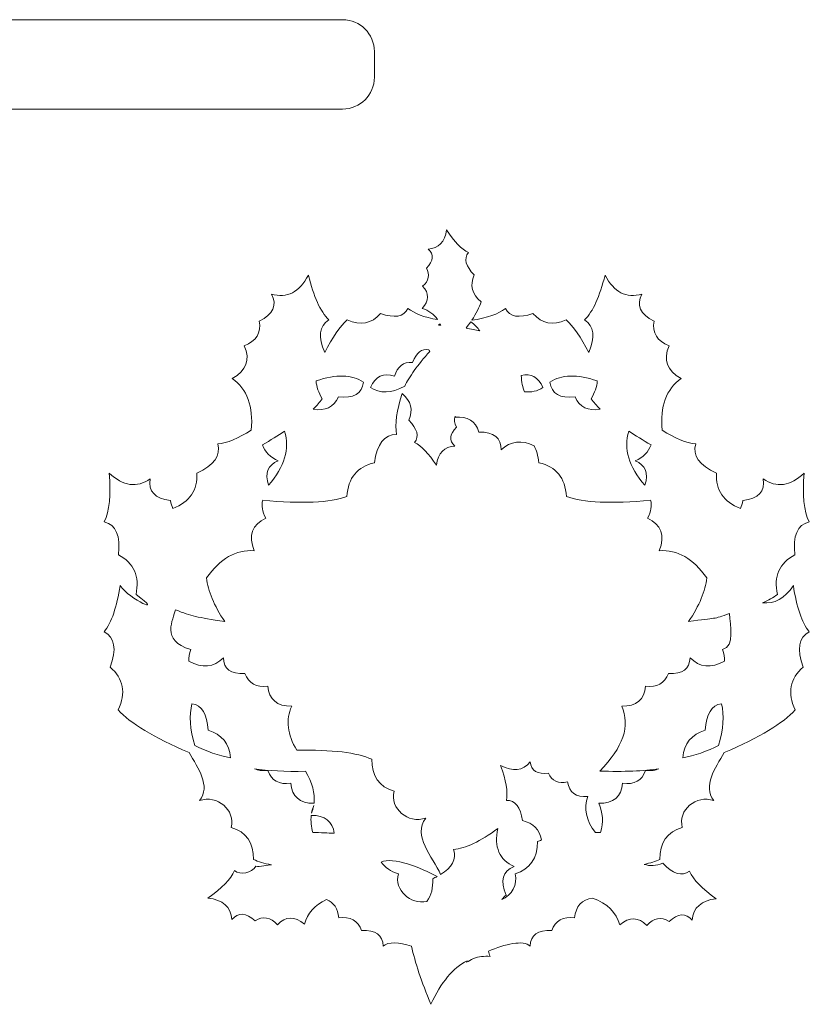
# Model space of a CAD drawing. Header units: millimetres. Extents: x -1146 to 1019, y -763 to 979.
# Tile 140 of 143: x 941 to 996, y 661 to 729. Entities that reach past the tile are written whole.
import ezdxf

# ---------------------------------------------------------------- set-up
doc = ezdxf.new("R2010")
doc.units = ezdxf.units.MM
doc.header["$MEASUREMENT"] = 0
doc.layers.add('Layer 1', color=7, linetype='Continuous')

msp = doc.modelspace()

# ---------------------------------------------------------------- linework, layer by layer
at = {"layer": 'Layer 1', "color": 250, "lineweight": 18}
for points, knots in [([(886.5984, 729.4604), (886.5984, 729.4604), (963.8147, 729.4604), (963.8147, 729.4604), (963.8147, 729.4604), (965.026, 729.4604), (966.0146, 728.4716), (966.0146, 727.2605), (966.0146, 727.2605), (966.0146, 727.2605), (966.0146, 725.4662), (966.0146, 725.4662), (966.0146, 725.4662), (966.0146, 724.2559), (965.025, 723.2663), (963.8147, 723.2663), (963.8147, 723.2663), (963.8147, 723.2663), (886.5984, 723.2663), (886.5984, 723.2663), (886.5984, 723.2663), (885.3871, 723.2663), (884.3985, 724.2551), (884.3985, 725.4662), (884.3985, 725.4662), (884.3985, 725.4662), (884.3985, 727.2605), (884.3985, 727.2605), (884.3985, 727.2605), (884.3985, 728.4726), (885.3863, 729.4604), (886.5984, 729.4604)], [0, 0, 0, 0, 0.1111111, 0.1111111, 0.1111111, 0.1111111, 0.2222222, 0.2222222, 0.2222222, 0.2222222, 0.3333333, 0.3333333, 0.3333333, 0.3333333, 0.4444444, 0.4444444, 0.4444444, 0.4444444, 0.5555556, 0.5555556, 0.5555556, 0.5555556, 0.6666667, 0.6666667, 0.6666667, 0.6666667, 0.7777778, 0.7777778, 0.7777778, 0.7777778, 1, 1, 1, 1]), ([(973.9124, 664.9007), (973.9414, 664.7849), (973.9797, 664.665), (974.0272, 664.5408), (974.0272, 664.5408), (973.6264, 664.5685), (973.2426, 664.524), (972.8753, 664.4077), (972.8753, 664.4077), (972.696, 664.3117), (972.537, 664.219), (972.4059, 664.1362), (972.4059, 664.1362), (972.4148, 664.1674), (972.4247, 664.1987), (972.4354, 664.2304), (972.4354, 664.2304), (971.4763, 663.7564), (970.6391, 662.7536), (969.9236, 661.2218), (969.9236, 661.2218), (969.2823, 662.7948), (968.8342, 664.1359), (968.5794, 665.2462), (968.5794, 665.2462), (967.7422, 665.5025), (966.9599, 665.5904), (966.6236, 665.2447), (966.6236, 665.2447), (966.6051, 666.0296), (966.1072, 666.3923), (965.1301, 666.3328), (965.1301, 666.3328), (964.8736, 667.0316), (964.345, 667.3239), (963.5441, 667.2099), (963.5441, 667.2099), (963.4867, 667.8645), (963.2027, 668.2884), (962.6919, 668.4822), (962.6919, 668.4822), (961.8753, 668.1032), (961.3673, 667.534), (961.1679, 666.7748), (961.1679, 666.7748), (960.4874, 667.3392), (959.8626, 667.327), (959.2934, 666.7382), (959.2934, 666.7382), (958.8164, 667.2515), (958.301, 667.343), (957.7473, 667.0125), (957.7473, 667.0125), (957.122, 667.5853), (956.5891, 667.6127), (956.1486, 667.0943), (956.1486, 667.0943), (956.0686, 667.9703), (955.5128, 668.4684), (954.4811, 668.5883), (954.4811, 668.5883), (955.4496, 669.2662), (956.0648, 669.8987), (956.3269, 670.4864), (956.3269, 670.4864), (956.7356, 670.1534), (957.5197, 670.3035), (957.8039, 670.8016), (957.8039, 670.8016), (958.0465, 670.7038), (958.6563, 670.8984), (958.8793, 670.8872), (958.8793, 670.8872), (958.3881, 670.9842), (957.9743, 671.1087), (957.6383, 671.2608), (957.6383, 671.2608), (957.653, 672.4228), (957.1364, 673.1643), (956.0881, 673.4851), (956.0881, 673.4851), (956.4013, 674.67), (955.1386, 675.7703), (953.8994, 675.3383), (953.8994, 675.3383), (954.6957, 676.3759), (953.8024, 677.5712), (953.1745, 678.6642), (953.1745, 678.6642), (950.7196, 679.7191), (949.0851, 680.7071), (948.271, 681.6284), (948.271, 681.6284), (948.8151, 682.7998), (948.6289, 683.7869), (947.7125, 684.5895), (947.7125, 684.5895), (948.172, 685.8265), (948.0295, 686.6431), (947.2858, 687.0388), (947.2858, 687.0388), (947.8068, 687.6789), (948.1753, 688.7492), (948.391, 690.2504), (948.391, 690.2504), (949.0522, 689.2489), (951.5675, 688.1564), (949.5002, 689.6187), (949.5002, 689.6187), (949.7613, 690.8836), (949.3534, 691.8016), (948.2774, 692.3728), (948.2774, 692.3728), (948.4407, 693.6822), (948.1151, 694.4442), (947.3003, 694.6588), (947.3003, 694.6588), (947.6607, 695.4012), (947.7738, 696.5277), (947.6394, 698.038), (947.6394, 698.038), (948.6089, 697.1244), (949.5566, 696.99), (950.4827, 697.6349), (950.4827, 697.6349), (950.3377, 696.7743), (950.8045, 696.2737), (951.8833, 696.1327), (951.8833, 696.1327), (951.9166, 695.9272), (951.9745, 695.7461), (952.0563, 695.5894), (952.0563, 695.5894), (953.2283, 696.0288), (953.7797, 696.8454), (953.7106, 698.0397), (953.7106, 698.0397), (954.9148, 698.5794), (955.3974, 699.2533), (955.1581, 700.0613), (955.1581, 700.0613), (955.8086, 700.1223), (956.5841, 700.4408), (957.485, 701.0163), (957.485, 701.0163), (957.6361, 702.6556), (957.1975, 703.8481), (956.1685, 704.5936), (956.1685, 704.5936), (957.1594, 705.1453), (957.4347, 705.8984), (956.9948, 706.8524), (956.9948, 706.8524), (957.8302, 707.1844), (958.1787, 707.7582), (958.0405, 708.5738), (958.0405, 708.5738), (959.0159, 709.0559), (959.2958, 709.6805), (958.8805, 710.4478), (958.8805, 710.4478), (959.9653, 710.1367), (960.8188, 710.5702), (961.4411, 711.7483), (961.4411, 711.7483), (961.802, 710.2756), (962.2729, 709.2459), (962.8541, 708.6599), (962.8541, 708.6599), (962.1947, 708.2215), (962.1002, 707.4653), (962.5706, 706.3914), (962.5706, 706.3914), (963.1142, 707.4549), (963.6344, 708.2088), (964.1312, 708.6533), (964.1312, 708.6533), (965.0469, 708.2347), (965.8155, 708.3843), (966.4368, 709.1026), (966.4368, 709.1026), (967.4033, 708.7503), (968.039, 708.8651), (968.3441, 709.4468), (968.3441, 709.4468), (968.7777, 709.0981), (969.462, 708.8397), (970.3967, 708.6721), (970.3967, 708.6721), (970.1242, 709.0544), (969.7683, 709.3114), (969.3294, 709.4435), (969.3294, 709.4435), (969.8138, 709.9871), (969.8222, 710.5014), (969.3543, 710.9873), (969.3543, 710.9873), (969.7907, 711.3645), (969.8811, 711.7859), (969.6253, 712.2512), (969.6253, 712.2512), (970.115, 712.749), (970.1531, 713.1867), (969.7396, 713.5644), (969.7396, 713.5644), (970.4627, 713.6045), (970.8889, 714.0473), (971.018, 714.8926), (971.018, 714.8926), (971.5473, 714.0757), (972.05, 713.551), (972.5257, 713.3181), (972.5257, 713.3181), (972.1985, 712.8873), (972.3352, 712.3732), (972.9357, 711.7758), (972.9357, 711.7758), (972.6174, 711.0616), (972.7744, 710.4362), (973.4064, 709.8998), (973.4064, 709.8998), (973.2972, 709.5353), (973.0808, 709.1106), (972.7574, 708.6255), (972.7574, 708.6255), (973.8372, 708.7901), (974.6152, 709.0636), (975.0912, 709.4467), (975.0912, 709.4467), (975.3965, 708.865), (976.032, 708.7502), (976.9985, 709.1025), (976.9985, 709.1025), (977.6198, 708.3842), (978.3884, 708.2346), (979.3041, 708.6532), (979.3041, 708.6532), (979.8009, 708.2087), (980.3214, 707.4548), (980.8647, 706.3913), (980.8647, 706.3913), (981.3351, 707.4655), (981.2406, 708.2216), (980.5812, 708.66), (980.5812, 708.66), (981.1624, 709.2462), (981.6333, 710.2757), (981.9942, 711.7484), (981.9942, 711.7484), (982.6165, 710.5703), (983.4699, 710.137), (984.5548, 710.4479), (984.5548, 710.4479), (984.1395, 709.6806), (984.4194, 709.0557), (985.3948, 708.5739), (985.3948, 708.5739), (985.2566, 707.7583), (985.6051, 707.1845), (986.4405, 706.8525), (986.4405, 706.8525), (986.0006, 705.8985), (986.2762, 705.1456), (987.2668, 704.5937), (987.2668, 704.5937), (986.2378, 703.8482), (985.7992, 702.6557), (985.9503, 701.0164), (985.9503, 701.0164), (986.851, 700.4408), (987.6267, 700.1223), (988.2772, 700.0614), (988.2772, 700.0614), (988.0379, 699.2534), (988.5203, 698.5796), (989.7245, 698.0398), (989.7245, 698.0398), (989.6554, 696.8455), (990.2068, 696.0289), (991.3788, 695.5895), (991.3788, 695.5895), (991.4606, 695.7462), (991.5185, 695.9273), (991.5518, 696.1328), (991.5518, 696.1328), (992.6305, 696.2738), (993.0974, 696.7744), (992.9524, 697.635), (992.9524, 697.635), (993.8785, 696.9901), (994.8264, 697.1245), (995.7957, 698.0381), (995.7957, 698.0381), (995.6613, 696.5278), (995.7746, 695.4013), (996.1348, 694.6589), (996.1348, 694.6589), (995.32, 694.4443), (994.9943, 693.6823), (995.1577, 692.3729), (995.1577, 692.3729), (994.0815, 691.8019), (993.6738, 690.884), (993.9347, 689.6188), (993.9347, 689.6188), (993.6566, 689.4222), (993.316, 689.235), (992.9129, 689.0572), (992.9129, 689.0572), (993.73, 688.9386), (994.4405, 689.3363), (995.0442, 690.2507), (995.0442, 690.2507), (995.2598, 688.7498), (995.6281, 687.6792), (996.1494, 687.0391), (996.1494, 687.0391), (995.4054, 686.6434), (995.2632, 685.8268), (995.7227, 684.5898), (995.7227, 684.5898), (994.806, 683.7872), (994.6198, 682.8001), (995.1639, 681.6287), (995.1639, 681.6287), (994.3498, 680.7074), (992.7153, 679.7191), (990.2604, 678.6645), (990.2604, 678.6645), (989.6328, 677.5715), (988.7392, 676.3765), (989.5355, 675.3386), (989.5355, 675.3386), (988.2962, 675.7707), (987.0336, 674.6703), (987.3468, 673.4854), (987.3468, 673.4854), (986.2985, 673.1646), (985.7819, 672.4229), (985.7966, 671.2611), (985.7966, 671.2611), (985.4971, 671.1255), (985.1357, 671.0119), (984.7128, 670.92), (984.7128, 670.92), (985.1057, 670.7887), (985.5345, 670.8166), (985.9988, 671.0041), (985.9988, 671.0041), (986.6981, 670.2497), (987.316, 670.0615), (987.853, 670.4397), (987.853, 670.4397), (988.1151, 669.8522), (988.7303, 669.2195), (989.6988, 668.5418), (989.6988, 668.5418), (988.6673, 668.4219), (988.1113, 667.9238), (988.0313, 667.0478), (988.0313, 667.0478), (987.5909, 667.5662), (987.058, 667.5388), (986.4326, 666.966), (986.4326, 666.966), (985.8789, 667.2967), (985.3635, 667.205), (984.8865, 666.6917), (984.8865, 666.6917), (984.3173, 667.2805), (983.6924, 667.2927), (983.012, 666.7283), (983.012, 666.7283), (982.7854, 667.5911), (982.1603, 668.2084), (981.1365, 668.5802), (981.1365, 668.5802), (980.377, 668.4735), (979.9615, 668.0166), (979.8906, 667.2099), (979.8906, 667.2099), (979.0897, 667.3239), (978.5612, 667.0316), (978.3046, 666.3328), (978.3046, 666.3328), (977.3275, 666.3922), (976.8296, 666.0295), (976.8111, 665.2447), (976.8111, 665.2447), (976.3488, 665.7199), (975.0435, 665.3755), (973.9112, 664.9008), (973.9112, 664.9008), (973.9112, 664.9008), (973.9124, 664.9007), (973.9124, 664.9007)], [0, 0, 0, 0, 0.01, 0.01, 0.01, 0.01, 0.02, 0.02, 0.02, 0.02, 0.03, 0.03, 0.03, 0.03, 0.04, 0.04, 0.04, 0.04, 0.05, 0.05, 0.05, 0.05, 0.06, 0.06, 0.06, 0.06, 0.07, 0.07, 0.07, 0.07, 0.08, 0.08, 0.08, 0.08, 0.09, 0.09, 0.09, 0.09, 0.1, 0.1, 0.1, 0.1, 0.11, 0.11, 0.11, 0.11, 0.12, 0.12, 0.12, 0.12, 0.13, 0.13, 0.13, 0.13, 0.14, 0.14, 0.14, 0.14, 0.15, 0.15, 0.15, 0.15, 0.16, 0.16, 0.16, 0.16, 0.17, 0.17, 0.17, 0.17, 0.18, 0.18, 0.18, 0.18, 0.19, 0.19, 0.19, 0.19, 0.2, 0.2, 0.2, 0.2, 0.21, 0.21, 0.21, 0.21, 0.22, 0.22, 0.22, 0.22, 0.23, 0.23, 0.23, 0.23, 0.24, 0.24, 0.24, 0.24, 0.25, 0.25, 0.25, 0.25, 0.26, 0.26, 0.26, 0.26, 0.27, 0.27, 0.27, 0.27, 0.28, 0.28, 0.28, 0.28, 0.29, 0.29, 0.29, 0.29, 0.3, 0.3, 0.3, 0.3, 0.31, 0.31, 0.31, 0.31, 0.32, 0.32, 0.32, 0.32, 0.33, 0.33, 0.33, 0.33, 0.34, 0.34, 0.34, 0.34, 0.35, 0.35, 0.35, 0.35, 0.36, 0.36, 0.36, 0.36, 0.37, 0.37, 0.37, 0.37, 0.38, 0.38, 0.38, 0.38, 0.39, 0.39, 0.39, 0.39, 0.4, 0.4, 0.4, 0.4, 0.41, 0.41, 0.41, 0.41, 0.42, 0.42, 0.42, 0.42, 0.43, 0.43, 0.43, 0.43, 0.44, 0.44, 0.44, 0.44, 0.45, 0.45, 0.45, 0.45, 0.46, 0.46, 0.46, 0.46, 0.47, 0.47, 0.47, 0.47, 0.48, 0.48, 0.48, 0.48, 0.49, 0.49, 0.49, 0.49, 0.5, 0.5, 0.5, 0.5, 0.51, 0.51, 0.51, 0.51, 0.52, 0.52, 0.52, 0.52, 0.53, 0.53, 0.53, 0.53, 0.54, 0.54, 0.54, 0.54, 0.55, 0.55, 0.55, 0.55, 0.56, 0.56, 0.56, 0.56, 0.57, 0.57, 0.57, 0.57, 0.58, 0.58, 0.58, 0.58, 0.59, 0.59, 0.59, 0.59, 0.6, 0.6, 0.6, 0.6, 0.61, 0.61, 0.61, 0.61, 0.62, 0.62, 0.62, 0.62, 0.63, 0.63, 0.63, 0.63, 0.64, 0.64, 0.64, 0.64, 0.65, 0.65, 0.65, 0.65, 0.66, 0.66, 0.66, 0.66, 0.67, 0.67, 0.67, 0.67, 0.68, 0.68, 0.68, 0.68, 0.69, 0.69, 0.69, 0.69, 0.7, 0.7, 0.7, 0.7, 0.71, 0.71, 0.71, 0.71, 0.72, 0.72, 0.72, 0.72, 0.73, 0.73, 0.73, 0.73, 0.74, 0.74, 0.74, 0.74, 0.75, 0.75, 0.75, 0.75, 0.76, 0.76, 0.76, 0.76, 0.77, 0.77, 0.77, 0.77, 0.78, 0.78, 0.78, 0.78, 0.79, 0.79, 0.79, 0.79, 0.8, 0.8, 0.8, 0.8, 0.81, 0.81, 0.81, 0.81, 0.82, 0.82, 0.82, 0.82, 0.83, 0.83, 0.83, 0.83, 0.84, 0.84, 0.84, 0.84, 0.85, 0.85, 0.85, 0.85, 0.86, 0.86, 0.86, 0.86, 0.87, 0.87, 0.87, 0.87, 0.88, 0.88, 0.88, 0.88, 0.89, 0.89, 0.89, 0.89, 0.9, 0.9, 0.9, 0.9, 0.91, 0.91, 0.91, 0.91, 0.92, 0.92, 0.92, 0.92, 0.93, 0.93, 0.93, 0.93, 0.94, 0.94, 0.94, 0.94, 0.95, 0.95, 0.95, 0.95, 0.96, 0.96, 0.96, 0.96, 0.97, 0.97, 0.97, 0.97, 0.98, 0.98, 0.98, 0.98, 1, 1, 1, 1]), ([(970.4603, 708.2907), (970.4603, 708.2907), (970.6279, 708.2783), (970.6279, 708.2783), (970.6279, 708.2783), (970.6096, 708.3164), (970.5911, 708.3535), (970.5715, 708.3896), (970.5715, 708.3896), (970.5326, 708.3571), (970.4956, 708.3241), (970.4602, 708.2908), (970.4602, 708.2908), (970.4602, 708.2908), (970.4603, 708.2907), (970.4603, 708.2907)], [0, 0, 0, 0, 0.2, 0.2, 0.2, 0.2, 0.4, 0.4, 0.4, 0.4, 0.6, 0.6, 0.6, 0.6, 1, 1, 1, 1]), ([(972.6901, 708.5252), (972.9657, 708.3258), (973.1727, 708.1125), (973.3114, 707.8856), (973.3114, 707.8856), (973.0221, 707.957), (972.7069, 708.0205), (972.3663, 708.0766), (972.3663, 708.0766), (972.4834, 708.2313), (972.5913, 708.3809), (972.6904, 708.5254), (972.6904, 708.5254), (972.6904, 708.5254), (972.6901, 708.5252), (972.6901, 708.5252)], [0, 0, 0, 0, 0.2, 0.2, 0.2, 0.2, 0.4, 0.4, 0.4, 0.4, 0.6, 0.6, 0.6, 0.6, 1, 1, 1, 1]), ([(969.8507, 706.4701), (969.8322, 706.5095), (969.8129, 706.5491), (969.793, 706.5887), (969.793, 706.5887), (969.2949, 706.6827), (968.919, 706.3891), (968.666, 705.7073), (968.666, 705.7073), (968.0226, 705.7487), (967.6058, 705.432), (967.4158, 704.7576), (967.4158, 704.7576), (966.6518, 705.0179), (966.0953, 704.7553), (965.7463, 703.9697), (965.7463, 703.9697), (966.3945, 703.5305), (967.1839, 703.5592), (968.1141, 704.0563), (968.1141, 704.0563), (968.426, 704.7106), (969.0049, 705.515), (969.8507, 706.4703), (969.8507, 706.4703), (969.8507, 706.4703), (969.8507, 706.4701), (969.8507, 706.4701)], [0, 0, 0, 0, 0.125, 0.125, 0.125, 0.125, 0.25, 0.25, 0.25, 0.25, 0.375, 0.375, 0.375, 0.375, 0.5, 0.5, 0.5, 0.5, 0.625, 0.625, 0.625, 0.625, 0.75, 0.75, 0.75, 0.75, 1, 1, 1, 1]), ([(976.1913, 704.8079), (976.868, 704.9748), (977.3673, 704.6954), (977.6899, 703.9694), (977.6899, 703.9694), (977.3122, 703.7134), (976.887, 703.6166), (976.4136, 703.6783), (976.4136, 703.6783), (976.2843, 703.9724), (976.2104, 704.3489), (976.1914, 704.8078), (976.1914, 704.8078), (976.1914, 704.8078), (976.1913, 704.8079), (976.1913, 704.8079)], [0, 0, 0, 0, 0.2, 0.2, 0.2, 0.2, 0.4, 0.4, 0.4, 0.4, 0.6, 0.6, 0.6, 0.6, 1, 1, 1, 1]), ([(965.2578, 704.3456), (964.4641, 704.8706), (963.3698, 704.8988), (961.9741, 704.4297), (961.9741, 704.4297), (962.0033, 704.0299), (962.1455, 703.6131), (962.4013, 703.1793), (962.4013, 703.1793), (962.2357, 702.9504), (962.0274, 702.7137), (961.7765, 702.4696), (961.7765, 702.4696), (962.6086, 702.3139), (963.19, 702.5999), (963.5207, 703.3286), (963.5207, 703.3286), (964.571, 703.1861), (965.1501, 703.5252), (965.2578, 704.3459), (965.2578, 704.3459), (965.2578, 704.3459), (965.2578, 704.3456), (965.2578, 704.3456)], [0, 0, 0, 0, 0.1428571, 0.1428571, 0.1428571, 0.1428571, 0.2857143, 0.2857143, 0.2857143, 0.2857143, 0.4285714, 0.4285714, 0.4285714, 0.4285714, 0.5714286, 0.5714286, 0.5714286, 0.5714286, 0.7142857, 0.7142857, 0.7142857, 0.7142857, 1, 1, 1, 1]), ([(978.1786, 704.3456), (978.9723, 704.8706), (980.0668, 704.8986), (981.4623, 704.4297), (981.4623, 704.4297), (981.4331, 704.0299), (981.2906, 703.6131), (981.0351, 703.1793), (981.0351, 703.1793), (981.2007, 702.9504), (981.409, 702.7137), (981.6599, 702.4694), (981.6599, 702.4694), (980.8278, 702.3137), (980.2461, 702.6), (979.9157, 703.3284), (979.9157, 703.3284), (978.8654, 703.1859), (978.2863, 703.5252), (978.1786, 704.3457), (978.1786, 704.3457), (978.1786, 704.3457), (978.1786, 704.3456), (978.1786, 704.3456)], [0, 0, 0, 0, 0.1428571, 0.1428571, 0.1428571, 0.1428571, 0.2857143, 0.2857143, 0.2857143, 0.2857143, 0.4285714, 0.4285714, 0.4285714, 0.4285714, 0.5714286, 0.5714286, 0.5714286, 0.5714286, 0.7142857, 0.7142857, 0.7142857, 0.7142857, 1, 1, 1, 1]), ([(974.7646, 677.7711), (975.6114, 677.3182), (976.2962, 677.4036), (976.819, 678.0269), (976.819, 678.0269), (976.8802, 677.4008), (977.2996, 677.1404), (978.0768, 677.2459), (978.0768, 677.2459), (978.3232, 676.7028), (978.7629, 676.5007), (979.3958, 676.6391), (979.3958, 676.6391), (979.5177, 675.8916), (979.9858, 675.553), (980.8004, 675.6228), (980.8004, 675.6228), (980.505, 674.8138), (980.6808, 673.9794), (981.3272, 673.1194), (981.3272, 673.1194), (981.4425, 673.1214), (981.5599, 673.123), (981.679, 673.1237), (981.679, 673.1237), (981.8919, 673.8319), (981.8535, 674.5075), (981.5632, 675.1506), (981.5632, 675.1506), (982.5838, 675.1387), (983.1352, 675.6035), (983.218, 676.5453), (983.218, 676.5453), (984.0189, 676.431), (984.5474, 676.7236), (984.804, 677.4224), (984.804, 677.4224), (985.188, 677.399), (985.4979, 677.4407), (985.7339, 677.5479), (985.7339, 677.5479), (984.6737, 677.3841), (983.3064, 677.3292), (981.6313, 677.3836), (981.6313, 677.3836), (983.2551, 679.028), (983.7611, 680.5279), (983.1492, 681.8835), (983.1492, 681.8835), (984.1698, 681.8718), (984.7212, 682.3364), (984.804, 683.2782), (984.804, 683.2782), (985.6049, 683.1642), (986.1334, 683.4565), (986.39, 684.1553), (986.39, 684.1553), (987.3671, 684.0959), (987.865, 684.4586), (987.8835, 685.2434), (987.8835, 685.2434), (988.5452, 684.5634), (989.3397, 684.4814), (990.2668, 684.997), (990.2668, 684.997), (990.2869, 685.2446), (990.2457, 685.5159), (990.1431, 685.8113), (990.1431, 685.8113), (991.0067, 686.0602), (990.6689, 687.478), (990.611, 688.3033), (990.611, 688.3033), (989.4627, 687.8626), (989.7629, 688.0567), (987.787, 687.7412), (987.787, 687.7412), (988.5333, 688.8596), (988.9534, 689.87), (989.0476, 690.7729), (989.0476, 690.7729), (988.1152, 692.1143), (987.0181, 692.7414), (985.7565, 692.6538), (985.7565, 692.6538), (986.1626, 693.7127), (985.8911, 694.4671), (984.9419, 694.9167), (984.9419, 694.9167), (985.188, 695.3714), (985.2594, 695.7841), (985.1558, 696.1552), (985.1558, 696.1552), (982.4362, 695.9015), (980.4911, 695.9888), (979.3204, 696.4176), (979.3204, 696.4176), (979.2412, 697.7066), (978.6077, 698.4862), (977.4195, 698.7557), (977.4195, 698.7557), (977.3517, 699.234), (977.2399, 699.6241), (977.0842, 699.9264), (977.0842, 699.9264), (976.231, 700.3597), (975.4677, 700.264), (974.7944, 699.6384), (974.7944, 699.6384), (974.817, 700.4781), (974.3044, 700.8924), (973.2572, 700.8812), (973.2572, 700.8812), (973.0205, 701.6417), (972.4716, 701.9823), (971.6098, 701.9038), (971.6098, 701.9038), (971.6088, 701.9284), (971.6075, 701.9528), (971.606, 701.977), (971.606, 701.977), (971.5265, 701.7403), (971.5598, 701.4891), (971.7056, 701.2234), (971.7056, 701.2234), (971.2159, 700.7256), (971.1778, 700.2879), (971.5913, 699.9102), (971.5913, 699.9102), (970.8682, 699.8703), (970.442, 699.4273), (970.3129, 698.582), (970.3129, 698.582), (969.7836, 699.3989), (969.2809, 699.9236), (968.8052, 700.1565), (968.8052, 700.1565), (969.1324, 700.5873), (968.9957, 701.1014), (968.3952, 701.6988), (968.3952, 701.6988), (968.7107, 702.4064), (968.5593, 703.0267), (967.9418, 703.5599), (967.9418, 703.5599), (967.5509, 702.3717), (967.4231, 701.4205), (967.5585, 700.7065), (967.5585, 700.7065), (966.716, 700.7123), (966.2021, 700.0621), (966.0172, 698.7555), (966.0172, 698.7555), (964.829, 698.486), (964.1955, 697.7065), (964.1163, 696.4174), (964.1163, 696.4174), (962.9459, 695.9886), (961.0005, 695.901), (958.2812, 696.155), (958.2812, 696.155), (958.1776, 695.7839), (958.2487, 695.3714), (958.4948, 694.9165), (958.4948, 694.9165), (957.5456, 694.4667), (957.2741, 693.7123), (957.6802, 692.6536), (957.6802, 692.6536), (956.4186, 692.741), (955.3218, 692.1141), (954.3891, 690.7727), (954.3891, 690.7727), (954.4833, 689.8697), (954.9034, 688.8593), (955.6497, 687.741), (955.6497, 687.741), (953.6736, 688.0565), (953.3787, 688.1177), (952.2304, 688.5586), (952.2304, 688.5586), (952.1042, 687.9147), (951.1639, 686.425), (953.2936, 685.8111), (953.2936, 685.8111), (953.191, 685.5157), (953.1496, 685.2444), (953.1696, 684.9968), (953.1696, 684.9968), (954.097, 684.4812), (954.8912, 684.5632), (955.5529, 685.2432), (955.5529, 685.2432), (955.5714, 684.4583), (956.0693, 684.0954), (957.0464, 684.1551), (957.0464, 684.1551), (957.3029, 683.4563), (957.8318, 683.164), (958.6324, 683.278), (958.6324, 683.278), (958.7152, 682.3364), (959.2666, 681.8716), (960.2872, 681.8833), (960.2872, 681.8833), (959.8597, 680.9364), (959.9781, 679.9194), (960.6413, 678.8315), (960.6413, 678.8315), (963.0848, 678.8765), (964.816, 678.6684), (965.8346, 678.2074), (965.8346, 678.2074), (965.8199, 677.0454), (966.3365, 676.3039), (967.3848, 675.9831), (967.3848, 675.9831), (967.0716, 674.7984), (968.3343, 673.6981), (969.5735, 674.1299), (969.5735, 674.1299), (968.6304, 672.9008), (970.0574, 671.4507), (970.606, 670.2117), (970.606, 670.2117), (971.4043, 670.6979), (971.7043, 671.277), (971.5054, 671.9483), (971.5054, 671.9483), (972.3271, 672.0255), (973.3487, 672.5132), (974.5704, 673.4116), (974.5704, 673.4116), (974.2923, 672.1086), (974.6692, 671.2287), (975.701, 670.7715), (975.701, 670.7715), (974.89, 670.4492), (974.7043, 669.7903), (975.1437, 668.7949), (975.1437, 668.7949), (975.0251, 668.6936), (974.9253, 668.5876), (974.844, 668.4774), (974.844, 668.4774), (975.5161, 668.7865), (975.9624, 669.5109), (975.7617, 670.2696), (975.7617, 670.2696), (976.81, 670.5904), (977.3266, 671.3321), (977.3119, 672.4939), (977.3119, 672.4939), (977.4033, 672.5353), (977.5006, 672.5747), (977.6035, 672.612), (977.6035, 672.612), (977.4625, 673.3349), (977.0203, 673.7807), (976.2766, 673.9493), (976.2766, 673.9493), (976.1433, 674.8911), (975.7729, 675.36), (975.1656, 675.3557), (975.1656, 675.3557), (975.2763, 675.9404), (975.1425, 676.7451), (974.7643, 677.7707), (974.7643, 677.7707), (974.7643, 677.7707), (974.7646, 677.7711), (974.7646, 677.7711)], [0, 0, 0, 0, 0.0144928, 0.0144928, 0.0144928, 0.0144928, 0.0289855, 0.0289855, 0.0289855, 0.0289855, 0.0434783, 0.0434783, 0.0434783, 0.0434783, 0.057971, 0.057971, 0.057971, 0.057971, 0.0724638, 0.0724638, 0.0724638, 0.0724638, 0.0869565, 0.0869565, 0.0869565, 0.0869565, 0.1014493, 0.1014493, 0.1014493, 0.1014493, 0.115942, 0.115942, 0.115942, 0.115942, 0.1304348, 0.1304348, 0.1304348, 0.1304348, 0.1449275, 0.1449275, 0.1449275, 0.1449275, 0.1594203, 0.1594203, 0.1594203, 0.1594203, 0.173913, 0.173913, 0.173913, 0.173913, 0.1884058, 0.1884058, 0.1884058, 0.1884058, 0.2028986, 0.2028986, 0.2028986, 0.2028986, 0.2173913, 0.2173913, 0.2173913, 0.2173913, 0.2318841, 0.2318841, 0.2318841, 0.2318841, 0.2463768, 0.2463768, 0.2463768, 0.2463768, 0.2608696, 0.2608696, 0.2608696, 0.2608696, 0.2753623, 0.2753623, 0.2753623, 0.2753623, 0.2898551, 0.2898551, 0.2898551, 0.2898551, 0.3043478, 0.3043478, 0.3043478, 0.3043478, 0.3188406, 0.3188406, 0.3188406, 0.3188406, 0.3333333, 0.3333333, 0.3333333, 0.3333333, 0.3478261, 0.3478261, 0.3478261, 0.3478261, 0.3623188, 0.3623188, 0.3623188, 0.3623188, 0.3768116, 0.3768116, 0.3768116, 0.3768116, 0.3913043, 0.3913043, 0.3913043, 0.3913043, 0.4057971, 0.4057971, 0.4057971, 0.4057971, 0.4202899, 0.4202899, 0.4202899, 0.4202899, 0.4347826, 0.4347826, 0.4347826, 0.4347826, 0.4492754, 0.4492754, 0.4492754, 0.4492754, 0.4637681, 0.4637681, 0.4637681, 0.4637681, 0.4782609, 0.4782609, 0.4782609, 0.4782609, 0.4927536, 0.4927536, 0.4927536, 0.4927536, 0.5072464, 0.5072464, 0.5072464, 0.5072464, 0.5217391, 0.5217391, 0.5217391, 0.5217391, 0.5362319, 0.5362319, 0.5362319, 0.5362319, 0.5507246, 0.5507246, 0.5507246, 0.5507246, 0.5652174, 0.5652174, 0.5652174, 0.5652174, 0.5797101, 0.5797101, 0.5797101, 0.5797101, 0.5942029, 0.5942029, 0.5942029, 0.5942029, 0.6086957, 0.6086957, 0.6086957, 0.6086957, 0.6231884, 0.6231884, 0.6231884, 0.6231884, 0.6376812, 0.6376812, 0.6376812, 0.6376812, 0.6521739, 0.6521739, 0.6521739, 0.6521739, 0.6666667, 0.6666667, 0.6666667, 0.6666667, 0.6811594, 0.6811594, 0.6811594, 0.6811594, 0.6956522, 0.6956522, 0.6956522, 0.6956522, 0.7101449, 0.7101449, 0.7101449, 0.7101449, 0.7246377, 0.7246377, 0.7246377, 0.7246377, 0.7391304, 0.7391304, 0.7391304, 0.7391304, 0.7536232, 0.7536232, 0.7536232, 0.7536232, 0.7681159, 0.7681159, 0.7681159, 0.7681159, 0.7826087, 0.7826087, 0.7826087, 0.7826087, 0.7971014, 0.7971014, 0.7971014, 0.7971014, 0.8115942, 0.8115942, 0.8115942, 0.8115942, 0.826087, 0.826087, 0.826087, 0.826087, 0.8405797, 0.8405797, 0.8405797, 0.8405797, 0.8550725, 0.8550725, 0.8550725, 0.8550725, 0.8695652, 0.8695652, 0.8695652, 0.8695652, 0.884058, 0.884058, 0.884058, 0.884058, 0.8985507, 0.8985507, 0.8985507, 0.8985507, 0.9130435, 0.9130435, 0.9130435, 0.9130435, 0.9275362, 0.9275362, 0.9275362, 0.9275362, 0.942029, 0.942029, 0.942029, 0.942029, 0.9565217, 0.9565217, 0.9565217, 0.9565217, 0.9710145, 0.9710145, 0.9710145, 0.9710145, 1, 1, 1, 1]), ([(958.2546, 699.9992), (958.4294, 699.5039), (958.7959, 699.1323), (959.3544, 698.8846), (959.3544, 698.8846), (958.6254, 698.5948), (958.4016, 698.0327), (958.6831, 697.1988), (958.6831, 697.1988), (959.8002, 698.484), (960.1698, 699.7284), (959.7916, 700.9323), (959.7916, 700.9323), (959.3308, 700.6305), (958.8185, 700.3194), (958.2544, 699.9991), (958.2544, 699.9991), (958.2544, 699.9991), (958.2546, 699.9992), (958.2546, 699.9992)], [0, 0, 0, 0, 0.1666667, 0.1666667, 0.1666667, 0.1666667, 0.3333333, 0.3333333, 0.3333333, 0.3333333, 0.5, 0.5, 0.5, 0.5, 0.6666667, 0.6666667, 0.6666667, 0.6666667, 1, 1, 1, 1]), ([(983.6452, 700.9324), (983.267, 699.7287), (983.6363, 698.4841), (984.7534, 697.1989), (984.7534, 697.1989), (985.0351, 698.0328), (984.8116, 698.5949), (984.0823, 698.8847), (984.0823, 698.8847), (984.6411, 699.1321), (985.0076, 699.5037), (985.1821, 699.9993), (985.1821, 699.9993), (984.6182, 700.3196), (984.1059, 700.6307), (983.6449, 700.9325), (983.6449, 700.9325), (983.6449, 700.9325), (983.6452, 700.9324), (983.6452, 700.9324)], [0, 0, 0, 0, 0.1666667, 0.1666667, 0.1666667, 0.1666667, 0.3333333, 0.3333333, 0.3333333, 0.3333333, 0.5, 0.5, 0.5, 0.5, 0.6666667, 0.6666667, 0.6666667, 0.6666667, 1, 1, 1, 1]), ([(953.5693, 679.1587), (954.3214, 678.7896), (955.2823, 678.4145), (956.0425, 678.3108), (956.0425, 678.3108), (955.965, 679.2915), (955.4517, 679.9267), (954.5025, 680.2176), (954.5025, 680.2176), (954.4281, 681.3355), (954.0517, 681.9484), (953.374, 682.0566), (953.374, 682.0566), (953.1731, 681.254), (953.2384, 680.288), (953.5693, 679.1587)], [0, 0, 0, 0, 0.2, 0.2, 0.2, 0.2, 0.4, 0.4, 0.4, 0.4, 0.6, 0.6, 0.6, 0.6, 1, 1, 1, 1]), ([(989.8669, 679.1587), (989.1148, 678.7896), (988.1539, 678.4145), (987.3937, 678.3108), (987.3937, 678.3108), (987.4712, 679.2912), (987.9845, 679.927), (988.9337, 680.2176), (988.9337, 680.2176), (989.0081, 681.3355), (989.3845, 681.9484), (990.0622, 682.0568), (990.0622, 682.0568), (990.2629, 681.2539), (990.1976, 680.2879), (989.8666, 679.1589), (989.8666, 679.1589), (989.8666, 679.1589), (989.8669, 679.1587), (989.8669, 679.1587)], [0, 0, 0, 0, 0.1666667, 0.1666667, 0.1666667, 0.1666667, 0.3333333, 0.3333333, 0.3333333, 0.3333333, 0.5, 0.5, 0.5, 0.5, 0.6666667, 0.6666667, 0.6666667, 0.6666667, 1, 1, 1, 1]), ([(961.8329, 675.1506), (961.9142, 675.8544), (961.7186, 676.5941), (961.2457, 677.3693), (961.2457, 677.3693), (959.8233, 677.3431), (958.6425, 677.4026), (957.7029, 677.5479), (957.7029, 677.5479), (957.9389, 677.4407), (958.2487, 677.3991), (958.6328, 677.4224), (958.6328, 677.4224), (958.8893, 676.7236), (959.4179, 676.4313), (960.2188, 676.5453), (960.2188, 676.5453), (960.3003, 675.6164), (960.8383, 675.1513), (961.833, 675.1506), (961.833, 675.1506), (961.833, 675.1506), (961.8329, 675.1506), (961.8329, 675.1506)], [0, 0, 0, 0, 0.1428571, 0.1428571, 0.1428571, 0.1428571, 0.2857143, 0.2857143, 0.2857143, 0.2857143, 0.4285714, 0.4285714, 0.4285714, 0.4285714, 0.5714286, 0.5714286, 0.5714286, 0.5714286, 0.7142857, 0.7142857, 0.7142857, 0.7142857, 1, 1, 1, 1]), ([(961.6617, 674.4653), (961.7303, 674.6421), (961.7803, 674.8214), (961.8118, 675.003), (961.8118, 675.003), (961.743, 674.8262), (961.6932, 674.6469), (961.6617, 674.4653)], [0, 0, 0, 0, 0.3333333, 0.3333333, 0.3333333, 0.3333333, 1, 1, 1, 1]), ([(963.237, 673.0726), (963.1123, 673.9019), (962.5802, 674.3167), (961.6406, 674.3177), (961.6406, 674.3177), (961.5959, 673.9306), (961.635, 673.5326), (961.7579, 673.1239), (961.7579, 673.1239), (962.2898, 673.1206), (962.7828, 673.1033), (963.2369, 673.0726), (963.2369, 673.0726), (963.2369, 673.0726), (963.237, 673.0726), (963.237, 673.0726)], [0, 0, 0, 0, 0.2, 0.2, 0.2, 0.2, 0.4, 0.4, 0.4, 0.4, 0.6, 0.6, 0.6, 0.6, 1, 1, 1, 1]), ([(970.3602, 670.0729), (969.2589, 670.6789), (967.2805, 671.4808), (966.4956, 671.0752), (966.4956, 671.0752), (966.7539, 670.7), (967.1471, 670.4318), (967.6749, 670.27), (967.6749, 670.27), (967.3792, 669.1519), (968.4872, 668.1092), (969.6543, 668.3584), (969.6543, 668.3584), (969.9599, 668.7772), (970.0945, 669.3), (970.0584, 669.9268), (970.0584, 669.9268), (970.1646, 669.9743), (970.2652, 670.0231), (970.3602, 670.0728), (970.3602, 670.0728), (970.3602, 670.0728), (970.3602, 670.0729), (970.3602, 670.0729)], [0, 0, 0, 0, 0.1428571, 0.1428571, 0.1428571, 0.1428571, 0.2857143, 0.2857143, 0.2857143, 0.2857143, 0.4285714, 0.4285714, 0.4285714, 0.4285714, 0.5714286, 0.5714286, 0.5714286, 0.5714286, 0.7142857, 0.7142857, 0.7142857, 0.7142857, 1, 1, 1, 1])]:
    msp.add_open_spline(points, degree=3, knots=knots, dxfattribs=at)

doc.saveas('drawing.dxf')
